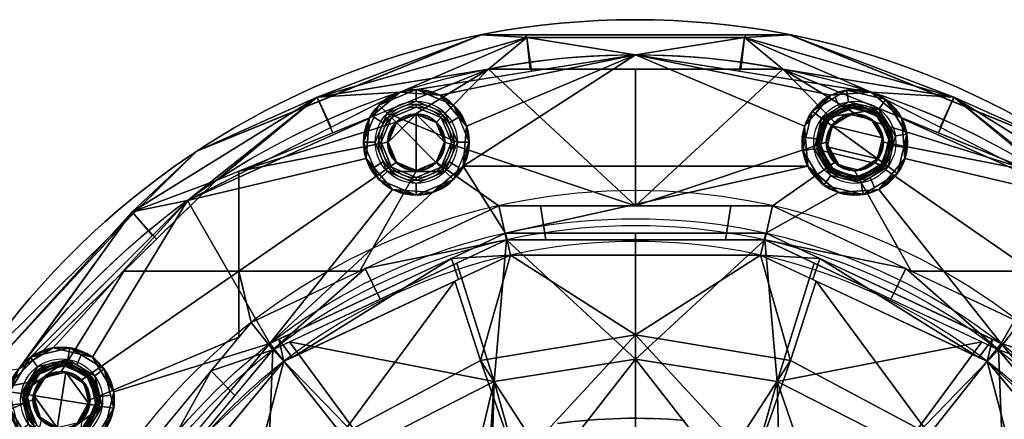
# Model space of a CAD drawing. Header units: millimetres. Extents: x -95 to 95, y -168 to 68.
# Tile 203 of 211: x -53 to 31, y 34 to 68. Entities that reach past the tile are written whole.
import ezdxf

# ---------------------------------------------------------------- set-up
doc = ezdxf.new("R2010")
doc.units = ezdxf.units.MM
doc.layers.add('100', color=7, linetype='Continuous', true_color=0xffffff)

msp = doc.modelspace()

# ---------------------------------------------------------------- linework, layer by layer
at = {"layer": '100', "color": 163, "linetype": 'Continuous'}
for centre, radius in [((-18.696, 57.539, 97), 4.5), ((18.696, 57.539, 97), 4.5), ((-18.696, 57.539, 103), 3.5), ((18.696, 57.539, 103), 3.5), ((-18.696, 57.539, 81.046), 2.446), ((-18.696, 57.539, 81), 2.446), ((18.696, 57.539, 81), 2.446), ((18.696, 57.539, 81.046), 2.446), ((-48.946, 35.561, 97), 4.5), ((-48.946, 35.561, 103), 3.5), ((-48.946, 35.561, 81), 2.446), ((-48.946, 35.561, 81.046), 2.446)]:
    msp.add_circle(centre, radius, dxfattribs=at)
at = {"layer": '100', "color": 163, "linetype": 'Continuous', "extrusion": (0, 0, -1)}
for centre, radius in [((18.696, 57.539, -102), 4.5), ((-18.696, 57.539, -102), 4.5), ((18.696, 57.539, -89), 3.25), ((18.696, 57.539, -97), 3.25), ((18.696, 57.539, -97), 3), ((18.696, 57.539, -89), 3), ((-18.696, 57.539, -97), 3.25), ((-18.696, 57.539, -89), 3.25), ((-18.696, 57.539, -97), 3), ((-18.696, 57.539, -89), 3), ((18.696, 57.539, -81), 2.4), ((-18.696, 57.539, -81), 2.4), ((48.946, 35.561, -102), 4.5), ((48.946, 35.561, -89), 3.25), ((48.946, 35.561, -97), 3.25), ((48.946, 35.561, -97), 3), ((48.946, 35.561, -89), 3), ((48.946, 35.561, -81), 2.4)]:
    msp.add_circle(centre, radius, dxfattribs=at)
for centre, radius, start, end in [((0, 0, -94), 68, 283.06797, 256.93203), ((0, 0, -81), 65, 283.06797, 256.93203), ((0, 0, -97), 51.024, 286.73879, 253.26121), ((0, 0, -80.215), 50.45, 286.09233, 253.90767)]:
    msp.add_arc(centre, radius, start, end, dxfattribs=at)
at = {"layer": '100', "color": 163, "linetype": 'Continuous'}
for centre, radius, start, end in [((0, 0, 84), 68, 283.06797, 256.93203), ((0, 0, 97), 65, 72, 108), ((0, 0, 97), 65, 108, 144.00001), ((0, 0, 97), 65, 36, 72), ((0, 0, 81), 53.418, 285.96983, 254.03017), ((0, 0, 97.321), 49.087, 286.82312, 253.17688)]:
    msp.add_arc(centre, radius, start, end, dxfattribs=at)
at = {"layer": '100', "color": 163, "linetype": 'Continuous', "extrusion": (-0.316228, 0, 0.948683)}
msp.add_ellipse((0, -16, 3.167), major_axis=(-50, 0, -16.667), ratio=0.948683, start_param=4.628616, end_param=4.845864, dxfattribs=at)
at = {"layer": '100', "color": 163, "linetype": 'Continuous', "extrusion": (-0.316228, 0, -0.948683)}
msp.add_ellipse((0, -16, -3.167), major_axis=(50, 0, -16.667), ratio=0.948683, start_param=4.578914, end_param=4.796162, dxfattribs=at)
at = {"layer": '100', "color": 163, "linetype": 'Continuous'}
for points in [[(-27.137, 61.391, 96.121), (-9.282, 66.476, 96.121), (-13.125, 66.721, 94)], [(-13.125, 66.721, 94), (-27.018, 61.035, 94), (-27.137, 61.391, 96.121)], [(-27.137, 61.391, 81.879), (-27.018, 61.035, 84), (-13.125, 66.721, 84)], [(-13.125, 66.721, 84), (-9.282, 66.476, 81.879), (-27.137, 61.391, 81.879)], [(-9.282, 66.476, 96.121), (-27.137, 61.391, 96.121), (-20.086, 61.819, 97)], [(-27.137, 61.391, 81.879), (-9.282, 66.476, 81.879), (-12.546, 63.778, 81)], [(-13.125, 66.721, 84), (-25.538, 61.641, 84), (-25.538, 61.641, 94), (-13.125, 66.721, 94)], [(-20.086, 61.819, 97), (-8.866, 63.596, 97), (-9.282, 66.476, 96.121)], [(-9.282, 66.476, 96.121), (-9.404, 66.721, 94), (-13.125, 66.721, 94)], [(-13.125, 66.721, 84), (-9.404, 66.721, 84), (-9.282, 66.476, 81.879)], [(-13.125, 66.721, 94), (0, 66.721, 94), (0, 66.721, 84), (-13.125, 66.721, 84)], [(-9.282, 66.476, 81.879), (-8.989, 63.778, 81), (-12.546, 63.778, 81)], [(-9.282, 66.476, 96.121), (9.282, 66.476, 96.121), (9.404, 66.721, 94), (-9.404, 66.721, 94)], [(-9.404, 66.721, 84), (9.404, 66.721, 84), (9.282, 66.476, 81.879), (-9.282, 66.476, 81.879)], [(9.282, 66.476, 96.121), (-9.282, 66.476, 96.121), (0, 65, 97)], [(-9.282, 66.476, 96.121), (-8.866, 63.596, 97), (0, 65, 97)], [(-9.282, 66.476, 81.879), (9.282, 66.476, 81.879), (8.989, 63.778, 81), (-8.989, 63.778, 81)], [(13.125, 66.721, 84), (0, 66.721, 84), (0, 66.721, 94), (13.125, 66.721, 94)], [(0, 65, 97), (8.866, 63.596, 97), (9.282, 66.476, 96.121)], [(9.282, 66.476, 96.121), (8.866, 63.596, 97), (20.086, 61.819, 97)], [(12.546, 63.778, 81), (8.989, 63.778, 81), (9.282, 66.476, 81.879)], [(13.125, 66.721, 94), (9.282, 66.476, 96.121), (27.137, 61.391, 96.121)], [(13.125, 66.721, 94), (9.404, 66.721, 94), (9.282, 66.476, 96.121)], [(27.137, 61.391, 81.879), (9.282, 66.476, 81.879), (13.125, 66.721, 84)], [(9.282, 66.476, 81.879), (9.404, 66.721, 84), (13.125, 66.721, 84)], [(20.086, 61.819, 97), (27.137, 61.391, 96.121), (9.282, 66.476, 96.121)], [(12.546, 63.778, 81), (9.282, 66.476, 81.879), (27.137, 61.391, 81.879)], [(27.137, 61.391, 96.121), (27.018, 61.035, 94), (13.125, 66.721, 94)], [(13.125, 66.721, 84), (27.018, 61.035, 84), (27.137, 61.391, 81.879)], [(13.125, 66.721, 94), (25.538, 61.641, 94), (25.538, 61.641, 84), (13.125, 66.721, 84)], [(0, 65, 97), (-20.086, 61.819, 97), (-16.653, 61.548, 97)], [(-16.653, 61.548, 97), (-14.416, 58.929, 97), (0, 65, 97)], [(-14.686, 55.496, 97), (14.686, 55.496, 97), (14.416, 58.929, 97), (0, 65, 97)], [(0, 65, 97), (-14.416, 58.929, 97), (-14.686, 55.496, 97)], [(14.416, 58.929, 97), (16.653, 61.548, 97), (0, 65, 97)], [(16.653, 61.548, 97), (20.086, 61.819, 97), (0, 65, 97)], [(-33.821, 55.071, 81), (-12.546, 63.778, 81), (-18.696, 59.984, 81), (-20.425, 59.268, 81)], [(-12.546, 63.778, 81), (-25.826, 58.343, 81), (-27.137, 61.391, 81.879)], [(-16.966, 59.268, 81), (-18.696, 59.984, 81), (-12.546, 63.778, 81)], [(0, 52.128, 81), (-16.25, 57.539, 81), (-16.966, 59.268, 81), (-12.546, 63.778, 81)], [(-12.546, 63.778, 81), (0, 63.778, 81), (0, 52.128, 81)], [(0, 52.128, 81), (0, 63.778, 81), (12.546, 63.778, 81)], [(12.546, 63.778, 81), (16.966, 59.268, 81), (16.25, 57.539, 81), (0, 52.128, 81)], [(27.137, 61.391, 81.879), (25.826, 58.343, 81), (12.546, 63.778, 81)], [(12.546, 63.778, 81), (18.696, 59.984, 81), (16.966, 59.268, 81)], [(20.425, 59.268, 81), (18.696, 59.984, 81), (12.546, 63.778, 81), (33.821, 55.071, 81)], [(-37.419, 56.779, 94), (-42.916, 51.609, 96.121), (-27.137, 61.391, 96.121)], [(-27.137, 61.391, 96.121), (-42.916, 51.609, 96.121), (-38.206, 52.586, 97)], [(-35.768, 54.274, 81), (-42.916, 51.609, 81.879), (-27.137, 61.391, 81.879)], [(-27.137, 61.391, 81.879), (-42.916, 51.609, 81.879), (-37.419, 56.779, 84)], [(-22.705, 59.582, 97), (-20.086, 61.819, 97), (-38.206, 52.586, 97)], [(-38.206, 52.586, 97), (-25.961, 58.825, 97), (-27.137, 61.391, 96.121)], [(-37.419, 56.779, 94), (-25.538, 61.641, 94), (-25.538, 61.641, 84), (-37.419, 56.779, 84)], [(-27.137, 61.391, 96.121), (-27.018, 61.035, 94), (-37.419, 56.779, 94)], [(-37.419, 56.779, 84), (-27.018, 61.035, 84), (-27.137, 61.391, 81.879)], [(-27.137, 61.391, 81.879), (-25.826, 58.343, 81), (-35.768, 54.274, 81)], [(-27.137, 61.391, 96.121), (-25.961, 58.825, 97), (-20.086, 61.819, 97)], [(-20.086, 61.819, 97), (-22.705, 59.582, 97), (-21.878, 60.721, 102)], [(-21.17, 60.014, 103), (-18.696, 61.039, 103), (-18.696, 62.039, 102), (-21.878, 60.721, 102)], [(-21.878, 60.721, 102), (-18.696, 62.039, 102), (-20.086, 61.819, 97)], [(-18.696, 62.039, 102), (-18.721, 61.711, 97), (-20.086, 61.819, 97)], [(-16.653, 61.548, 97), (-18.721, 61.711, 97), (-18.696, 62.039, 102)], [(-15.514, 60.721, 102), (-18.696, 62.039, 102), (-18.696, 61.039, 103), (-16.221, 60.014, 103)], [(-18.696, 62.039, 102), (-15.514, 60.721, 102), (-16.653, 61.548, 97)], [(-14.416, 58.929, 97), (-16.653, 61.548, 97), (-15.514, 60.721, 102)], [(15.055, 60.184, 102), (17.992, 61.984, 102), (16.653, 61.548, 97)], [(16.653, 61.548, 97), (15.305, 59.97, 97), (15.055, 60.184, 102)], [(15.864, 59.596, 103), (17.396, 60.535, 103), (17.024, 61.391, 102), (15.055, 60.184, 102)], [(20.086, 61.819, 97), (16.653, 61.548, 97), (17.992, 61.984, 102)], [(17.992, 61.984, 102), (17.024, 61.391, 102), (17.396, 60.535, 103), (18.148, 60.996, 103)], [(18.148, 60.996, 103), (20.753, 60.37, 103), (21.341, 61.179, 102), (17.992, 61.984, 102)], [(17.992, 61.984, 102), (21.341, 61.179, 102), (20.086, 61.819, 97)], [(20.086, 61.819, 97), (25.961, 58.825, 97), (27.137, 61.391, 96.121)], [(38.206, 52.586, 97), (20.086, 61.819, 97), (22.705, 59.582, 97)], [(21.341, 61.179, 102), (21.127, 60.93, 97), (20.086, 61.819, 97)], [(37.419, 56.779, 84), (25.538, 61.641, 84), (25.538, 61.641, 94), (37.419, 56.779, 94)], [(35.768, 54.274, 81), (25.826, 58.343, 81), (27.137, 61.391, 81.879)], [(27.137, 61.391, 96.121), (25.961, 58.825, 97), (38.206, 52.586, 97)], [(37.419, 56.779, 94), (27.018, 61.035, 94), (27.137, 61.391, 96.121)], [(27.137, 61.391, 81.879), (27.018, 61.035, 84), (37.419, 56.779, 84)], [(27.137, 61.391, 96.121), (42.916, 51.609, 96.121), (37.419, 56.779, 94)], [(38.206, 52.586, 97), (42.916, 51.609, 96.121), (27.137, 61.391, 96.121)], [(27.137, 61.391, 81.879), (42.916, 51.609, 81.879), (35.768, 54.274, 81)], [(37.419, 56.779, 84), (42.916, 51.609, 81.879), (27.137, 61.391, 81.879)], [(-23.196, 57.539, 102), (-21.878, 60.721, 102), (-22.705, 59.582, 97)], [(-21.878, 60.721, 102), (-22.312, 59.673, 102), (-21.508, 59.198, 103), (-21.17, 60.014, 103)], [(-15.196, 57.539, 103), (-16.221, 60.014, 103), (-18.696, 61.039, 103), (-21.17, 60.014, 103)], [(-20.994, 59.837, 89), (-18.696, 60.789, 89), (-18.696, 60.789, 97), (-20.994, 59.837, 97)], [(-20.817, 59.66, 89), (-18.696, 60.539, 89), (-18.696, 60.789, 89), (-20.994, 59.837, 89)], [(-20.994, 59.837, 97), (-18.696, 60.789, 97), (-18.696, 60.539, 97), (-20.817, 59.66, 97)], [(-20.817, 59.66, 97), (-18.696, 60.539, 97), (-18.696, 60.539, 89), (-20.817, 59.66, 89)], [(-16.397, 59.837, 97), (-18.696, 60.789, 97), (-18.696, 60.789, 89), (-16.397, 59.837, 89)], [(-16.397, 59.837, 89), (-18.696, 60.789, 89), (-18.696, 60.539, 89), (-16.574, 59.66, 89)], [(-16.574, 59.66, 97), (-18.696, 60.539, 97), (-18.696, 60.789, 97), (-16.397, 59.837, 97)], [(-16.574, 59.66, 89), (-18.696, 60.539, 89), (-18.696, 60.539, 97), (-16.574, 59.66, 97)], [(-16.221, 60.014, 103), (-15.883, 59.198, 103), (-15.079, 59.673, 102), (-15.514, 60.721, 102)], [(-15.514, 60.721, 102), (-14.196, 57.539, 102), (-14.416, 58.929, 97)], [(20.753, 60.37, 103), (18.148, 60.996, 103), (15.864, 59.596, 103)], [(16.066, 59.449, 97), (18.187, 60.749, 97), (18.226, 60.502, 97), (16.268, 59.302, 97)], [(18.187, 60.749, 97), (16.066, 59.449, 97), (16.397, 59.837, 89)], [(16.574, 59.66, 89), (16.268, 59.302, 97), (18.226, 60.502, 97)], [(16.574, 59.66, 89), (18.696, 60.539, 89), (18.696, 60.789, 89), (16.397, 59.837, 89)], [(16.397, 59.837, 89), (18.696, 60.789, 89), (18.187, 60.749, 97)], [(18.226, 60.502, 97), (18.696, 60.539, 89), (16.574, 59.66, 89)], [(20.606, 60.168, 97), (18.187, 60.749, 97), (18.696, 60.789, 89)], [(20.459, 59.966, 97), (18.226, 60.502, 97), (18.187, 60.749, 97), (20.606, 60.168, 97)], [(18.696, 60.539, 89), (18.226, 60.502, 97), (20.459, 59.966, 97)], [(20.994, 59.837, 89), (18.696, 60.789, 89), (18.696, 60.539, 89), (20.817, 59.66, 89)], [(18.696, 60.789, 89), (20.546, 60.023, 89), (20.606, 60.168, 97)], [(20.459, 59.966, 97), (20.403, 59.832, 89), (18.696, 60.539, 89)], [(23.14, 58.243, 102), (21.341, 61.179, 102), (20.753, 60.37, 103), (22.152, 58.086, 103)], [(22.705, 59.582, 97), (21.127, 60.93, 97), (21.341, 61.179, 102)], [(21.341, 61.179, 102), (23.14, 58.243, 102), (22.705, 59.582, 97)], [(-22.196, 57.539, 103), (-21.508, 59.198, 103), (-22.312, 59.673, 102), (-23.196, 57.539, 102)], [(-16.221, 55.064, 103), (-21.17, 60.014, 103), (-22.196, 57.539, 103), (-21.17, 55.064, 103)], [(-20.994, 59.837, 97), (-21.946, 57.539, 97), (-21.946, 57.539, 89), (-20.994, 59.837, 89)], [(-20.994, 59.837, 89), (-21.946, 57.539, 89), (-21.696, 57.539, 89), (-20.817, 59.66, 89)], [(-20.817, 59.66, 97), (-21.696, 57.539, 97), (-21.946, 57.539, 97), (-20.994, 59.837, 97)], [(-20.817, 59.66, 89), (-21.696, 57.539, 89), (-21.696, 57.539, 97), (-20.817, 59.66, 97)], [(-21.17, 60.014, 103), (-16.221, 55.064, 103), (-15.196, 57.539, 103)], [(-18.696, 59.939, 81), (-18.696, 55.139, 81), (-20.393, 55.842, 81), (-21.096, 57.539, 81)], [(-21.096, 57.539, 81), (-20.393, 59.236, 81), (-18.696, 59.939, 81)], [(-18.696, 59.939, 81), (-20.393, 59.236, 81), (-20.425, 59.268, 81.046), (-18.696, 59.984, 81.046)], [(-18.696, 59.984, 81.046), (-20.425, 59.268, 81.046), (-20.425, 59.268, 81), (-18.696, 59.984, 81)], [(-18.696, 59.984, 81.046), (-16.966, 59.268, 81.046), (-16.998, 59.236, 81), (-18.696, 59.939, 81)], [(-18.696, 59.984, 81), (-17.303, 59.408, 81), (-17.303, 59.408, 81.046), (-18.696, 59.984, 81.046)], [(-18.696, 59.939, 81), (-16.998, 59.236, 81), (-16.296, 57.539, 81)], [(-16.296, 57.539, 81), (-16.998, 55.842, 81), (-18.696, 55.139, 81), (-18.696, 59.939, 81)], [(-16.574, 59.66, 89), (-15.696, 57.539, 89), (-15.446, 57.539, 89), (-16.397, 59.837, 89)], [(-16.397, 59.837, 97), (-15.446, 57.539, 97), (-15.696, 57.539, 97), (-16.574, 59.66, 97)], [(-16.574, 59.66, 97), (-15.696, 57.539, 97), (-15.696, 57.539, 89), (-16.574, 59.66, 89)], [(-16.397, 59.837, 89), (-15.446, 57.539, 89), (-15.446, 57.539, 97), (-16.397, 59.837, 97)], [(-14.196, 57.539, 102), (-15.079, 59.673, 102), (-15.883, 59.198, 103), (-15.196, 57.539, 103)], [(14.251, 56.835, 102), (15.055, 60.184, 102), (14.416, 58.929, 97)], [(15.055, 60.184, 102), (15.305, 59.97, 97), (14.416, 58.929, 97)], [(15.055, 60.184, 102), (14.516, 57.938, 102), (15.445, 57.85, 103), (15.864, 59.596, 103)], [(15.696, 57.539, 89), (16.574, 59.66, 89), (16.397, 59.837, 89), (15.446, 57.539, 89)], [(15.864, 59.596, 103), (21.527, 55.482, 103), (22.152, 58.086, 103), (20.753, 60.37, 103)], [(16.066, 59.449, 97), (16.212, 59.389, 89), (16.397, 59.837, 89)], [(16.574, 59.66, 89), (16.403, 59.247, 89), (16.268, 59.302, 97)], [(16.754, 58.95, 81), (18.32, 59.909, 81), (20.106, 59.481, 81), (21.066, 57.914, 81)], [(16.966, 59.268, 81), (18.008, 59.7, 81), (18.008, 59.7, 81.046), (16.966, 59.268, 81.046)], [(18.32, 59.909, 81), (17.772, 59.602, 81.046), (18.696, 59.984, 81.046)], [(18.32, 59.909, 81), (17.804, 59.593, 81), (17.772, 59.602, 81.046)], [(18.696, 59.984, 81.046), (18.008, 59.7, 81.046), (18.008, 59.7, 81), (18.696, 59.984, 81)], [(18.696, 59.984, 81.046), (20.106, 59.481, 81), (18.32, 59.909, 81)], [(20.106, 59.481, 81), (18.696, 59.984, 81.046), (20.425, 59.268, 81.046)], [(20.425, 59.268, 81.046), (18.696, 59.984, 81.046), (18.696, 59.984, 81), (20.425, 59.268, 81)], [(20.817, 59.66, 89), (20.403, 59.832, 89), (20.459, 59.966, 97)], [(20.606, 60.168, 97), (21.906, 58.047, 97), (21.659, 58.008, 97), (20.459, 59.966, 97)], [(20.817, 59.66, 89), (20.459, 59.966, 97), (21.659, 58.008, 97)], [(20.606, 60.168, 97), (20.546, 60.023, 89), (20.994, 59.837, 89)], [(21.906, 58.047, 97), (20.606, 60.168, 97), (20.994, 59.837, 89)], [(20.817, 59.66, 89), (21.696, 57.539, 89), (21.946, 57.539, 89), (20.994, 59.837, 89)], [(21.659, 58.008, 97), (21.696, 57.539, 89), (20.817, 59.66, 89)], [(20.994, 59.837, 89), (21.946, 57.539, 89), (21.906, 58.047, 97)], [(-38.206, 52.586, 97), (-22.975, 56.148, 97), (-22.705, 59.582, 97)], [(-20.425, 59.268, 81), (-21.141, 57.539, 81), (-33.821, 55.071, 81)], [(-22.705, 59.582, 97), (-22.868, 57.513, 97), (-23.196, 57.539, 102)], [(-21.141, 57.539, 81), (-20.564, 58.931, 81), (-20.564, 58.931, 81.046), (-21.141, 57.539, 81.046)], [(-20.393, 59.236, 81), (-20.624, 58.677, 81), (-20.661, 58.698, 81.046), (-20.425, 59.268, 81.046)], [(-20.425, 59.268, 81.046), (-20.564, 58.931, 81.046), (-20.564, 58.931, 81), (-20.425, 59.268, 81)], [(-17.303, 59.408, 81.046), (-17.303, 59.408, 81), (-16.966, 59.268, 81)], [(-16.966, 59.268, 81), (-16.966, 59.268, 81.046), (-17.303, 59.408, 81.046)], [(-16.966, 59.268, 81.046), (-16.73, 58.698, 81.046), (-16.767, 58.677, 81), (-16.998, 59.236, 81)], [(-16.966, 59.268, 81), (-16.25, 57.539, 81), (-16.25, 57.539, 81.046), (-16.966, 59.268, 81.046)], [(-14.196, 57.539, 102), (-14.523, 57.565, 97), (-14.416, 58.929, 97)], [(14.416, 58.929, 97), (14.686, 55.496, 97), (14.251, 56.835, 102)], [(21.527, 55.482, 103), (15.864, 59.596, 103), (15.239, 56.991, 103)], [(16.066, 59.449, 97), (15.486, 57.031, 97), (15.446, 57.539, 89)], [(15.446, 57.539, 89), (16.212, 59.389, 89), (16.066, 59.449, 97)], [(16.268, 59.302, 97), (15.732, 57.07, 97), (15.486, 57.031, 97), (16.066, 59.449, 97)], [(16.268, 59.302, 97), (16.403, 59.247, 89), (15.696, 57.539, 89)], [(15.696, 57.539, 89), (15.732, 57.07, 97), (16.268, 59.302, 97)], [(16.754, 58.95, 81), (16.25, 57.539, 81.046), (16.966, 59.268, 81.046)], [(16.966, 59.268, 81.046), (16.25, 57.539, 81.046), (16.25, 57.539, 81), (16.966, 59.268, 81)], [(16.25, 57.539, 81.046), (16.754, 58.95, 81), (16.325, 57.163, 81)], [(16.325, 57.163, 81), (16.754, 58.95, 81), (20.637, 56.128, 81)], [(16.966, 59.268, 81.046), (17.804, 59.593, 81), (16.754, 58.95, 81)], [(21.066, 57.914, 81), (20.637, 56.128, 81), (16.754, 58.95, 81)], [(16.966, 59.268, 81.046), (17.772, 59.602, 81.046), (17.804, 59.593, 81)], [(20.425, 59.268, 81.046), (21.066, 57.914, 81), (20.106, 59.481, 81)], [(21.066, 57.914, 81), (20.425, 59.268, 81.046), (21.141, 57.539, 81.046)], [(20.425, 59.268, 81), (20.856, 58.226, 81), (20.856, 58.226, 81.046), (20.425, 59.268, 81.046)], [(33.821, 55.071, 81), (21.141, 57.539, 81), (20.425, 59.268, 81)], [(38.206, 52.586, 97), (22.705, 59.582, 97), (22.975, 56.148, 97)], [(22.975, 56.148, 97), (22.705, 59.582, 97), (23.14, 58.243, 102)], [(-21.141, 57.539, 81.046), (-20.661, 58.698, 81.046), (-20.624, 58.677, 81), (-21.096, 57.539, 81)], [(-16.296, 57.539, 81), (-16.767, 58.677, 81), (-16.73, 58.698, 81.046), (-16.25, 57.539, 81.046)], [(15.239, 56.991, 103), (15.445, 57.85, 103), (14.516, 57.938, 102), (14.251, 56.835, 102)], [(21.141, 57.539, 81.046), (20.856, 58.226, 81.046), (20.856, 58.226, 81), (21.141, 57.539, 81)], [(21.123, 55.776, 97), (21.659, 58.008, 97), (21.906, 58.047, 97), (21.325, 55.629, 97)], [(21.696, 57.539, 89), (21.659, 58.008, 97), (21.123, 55.776, 97)], [(21.325, 55.629, 97), (21.906, 58.047, 97), (21.946, 57.539, 89)], [(22.152, 58.086, 103), (21.946, 57.228, 103), (22.875, 57.14, 102), (23.14, 58.243, 102)], [(23.14, 58.243, 102), (22.336, 54.894, 102), (22.975, 56.148, 97)], [(-33.821, 46.55, 81), (-33.821, 55.071, 81), (-21.141, 57.539, 81), (-20.425, 55.81, 81)], [(-23.196, 57.539, 102), (-22.312, 55.405, 102), (-21.508, 55.879, 103), (-22.196, 57.539, 103)], [(-23.196, 57.539, 102), (-22.868, 57.513, 97), (-22.975, 56.148, 97)], [(-21.878, 54.357, 102), (-23.196, 57.539, 102), (-22.975, 56.148, 97)], [(-20.994, 55.241, 89), (-21.946, 57.539, 89), (-21.946, 57.539, 97), (-20.994, 55.241, 97)], [(-20.817, 55.418, 89), (-21.696, 57.539, 89), (-21.946, 57.539, 89), (-20.994, 55.241, 89)], [(-20.994, 55.241, 97), (-21.946, 57.539, 97), (-21.696, 57.539, 97), (-20.817, 55.418, 97)], [(-20.817, 55.418, 97), (-21.696, 57.539, 97), (-21.696, 57.539, 89), (-20.817, 55.418, 89)], [(-20.425, 55.81, 81.046), (-21.141, 57.539, 81.046), (-21.096, 57.539, 81), (-20.393, 55.842, 81)], [(-20.425, 55.81, 81), (-21.141, 57.539, 81), (-21.141, 57.539, 81.046), (-20.425, 55.81, 81.046)], [(-16.998, 55.842, 81), (-16.296, 57.539, 81), (-16.25, 57.539, 81.046), (-16.966, 55.81, 81.046)], [(0, 52.128, 81), (-11.669, 52.128, 81), (-16.966, 55.81, 81), (-16.25, 57.539, 81)], [(-16.25, 57.539, 81), (-16.827, 56.147, 81), (-16.827, 56.147, 81.046), (-16.25, 57.539, 81.046)], [(-16.397, 55.241, 89), (-15.446, 57.539, 89), (-15.696, 57.539, 89), (-16.574, 55.418, 89)], [(-15.446, 57.539, 97), (-16.397, 55.241, 97), (-16.574, 55.418, 97), (-15.696, 57.539, 97)], [(-16.574, 55.418, 89), (-15.696, 57.539, 89), (-15.696, 57.539, 97), (-16.574, 55.418, 97)], [(-16.397, 55.241, 97), (-15.446, 57.539, 97), (-15.446, 57.539, 89), (-16.397, 55.241, 89)], [(-15.196, 57.539, 103), (-15.883, 55.879, 103), (-15.079, 55.405, 102), (-14.196, 57.539, 102)], [(-14.196, 57.539, 102), (-15.514, 54.357, 102), (-14.686, 55.496, 97)], [(-14.686, 55.496, 97), (-14.523, 57.565, 97), (-14.196, 57.539, 102)], [(11.669, 52.128, 81), (0, 52.128, 81), (16.25, 57.539, 81), (16.966, 55.81, 81)], [(15.446, 57.539, 89), (16.397, 55.241, 89), (16.574, 55.418, 89), (15.696, 57.539, 89)], [(16.397, 55.241, 89), (15.446, 57.539, 89), (15.486, 57.031, 97)], [(15.732, 57.07, 97), (15.696, 57.539, 89), (16.574, 55.418, 89)], [(16.25, 57.539, 81.046), (17.285, 55.597, 81), (17.303, 55.67, 81.046)], [(17.303, 55.67, 81.046), (16.966, 55.81, 81.046), (16.25, 57.539, 81.046)], [(16.325, 57.163, 81), (17.285, 55.597, 81), (16.25, 57.539, 81.046)], [(16.25, 57.539, 81.046), (16.535, 56.852, 81.046), (16.535, 56.852, 81), (16.25, 57.539, 81)], [(20.637, 56.128, 81), (19.071, 55.168, 81), (17.285, 55.597, 81), (16.325, 57.163, 81)], [(20.425, 55.81, 81.046), (21.141, 57.539, 81.046), (21.141, 57.539, 81), (20.425, 55.81, 81)], [(20.425, 55.81, 81), (21.141, 57.539, 81), (33.821, 55.071, 81), (33.821, 46.55, 81)], [(21.049, 57.316, 81.046), (20.425, 55.81, 81.046), (20.637, 56.128, 81)], [(20.637, 56.128, 81), (20.925, 57.326, 81), (21.049, 57.316, 81.046)], [(20.994, 55.241, 89), (21.946, 57.539, 89), (21.696, 57.539, 89), (20.817, 55.418, 89)], [(21.141, 57.539, 81.046), (20.925, 57.326, 81), (21.066, 57.914, 81)], [(21.141, 57.539, 81.046), (21.049, 57.316, 81.046), (20.925, 57.326, 81)], [(21.123, 55.776, 97), (20.988, 55.831, 89), (21.696, 57.539, 89)], [(21.946, 57.539, 89), (21.179, 55.689, 89), (21.325, 55.629, 97)], [(22.336, 54.894, 102), (22.875, 57.14, 102), (21.946, 57.228, 103), (21.527, 55.482, 103)], [(-37.419, 56.779, 84), (-47.188, 47.173, 84), (-47.188, 47.173, 94), (-37.419, 56.779, 94)], [(-37.419, 56.779, 94), (-42.747, 51.541, 94), (-42.916, 51.609, 96.121)], [(-42.916, 51.609, 81.879), (-42.747, 51.541, 84), (-37.419, 56.779, 84)], [(14.251, 56.835, 102), (16.05, 53.898, 102), (16.638, 54.707, 103), (15.239, 56.991, 103)], [(16.05, 53.898, 102), (14.251, 56.835, 102), (14.686, 55.496, 97)], [(15.239, 56.991, 103), (16.638, 54.707, 103), (19.243, 54.082, 103), (21.527, 55.482, 103)], [(16.785, 54.91, 97), (15.486, 57.031, 97), (15.732, 57.07, 97), (16.932, 55.112, 97)], [(15.486, 57.031, 97), (16.785, 54.91, 97), (16.397, 55.241, 89)], [(16.574, 55.418, 89), (16.932, 55.112, 97), (15.732, 57.07, 97)], [(16.966, 55.81, 81), (16.535, 56.852, 81), (16.535, 56.852, 81.046), (16.966, 55.81, 81.046)], [(-31.186, 40.385, 97), (-20.738, 53.529, 97), (-22.975, 56.148, 97), (-38.206, 52.586, 97)], [(-20.425, 55.81, 81), (-18.696, 55.093, 81), (-23.504, 46.55, 81), (-33.821, 46.55, 81)], [(-14.686, 55.496, 97), (-17.305, 53.259, 97), (-31.186, 40.385, 97), (-11.095, 49.804, 97)], [(-18.696, 55.093, 81), (-16.966, 55.81, 81), (-11.669, 52.128, 81), (-23.504, 46.55, 81)], [(-22.975, 56.148, 97), (-20.738, 53.529, 97), (-21.878, 54.357, 102)], [(-21.17, 55.064, 103), (-21.508, 55.879, 103), (-22.312, 55.405, 102), (-21.878, 54.357, 102)], [(-20.994, 55.241, 89), (-18.696, 54.289, 89), (-18.696, 54.539, 89), (-20.817, 55.418, 89)], [(-20.817, 55.418, 97), (-18.696, 54.539, 97), (-18.696, 54.289, 97), (-20.994, 55.241, 97)], [(-20.817, 55.418, 89), (-18.696, 54.539, 89), (-18.696, 54.539, 97), (-20.817, 55.418, 97)], [(-20.393, 55.842, 81), (-18.696, 55.139, 81), (-18.696, 55.093, 81.046), (-20.425, 55.81, 81.046)], [(-20.425, 55.81, 81.046), (-20.088, 55.67, 81.046), (-20.088, 55.67, 81), (-20.425, 55.81, 81)], [(-18.696, 55.093, 81), (-20.088, 55.67, 81), (-20.088, 55.67, 81.046), (-18.696, 55.093, 81.046)], [(-16.966, 55.81, 81.046), (-18.696, 55.093, 81.046), (-18.696, 55.139, 81), (-16.998, 55.842, 81)], [(-18.696, 55.093, 81.046), (-16.966, 55.81, 81.046), (-16.966, 55.81, 81), (-18.696, 55.093, 81)], [(-16.574, 55.418, 89), (-18.696, 54.539, 89), (-18.696, 54.289, 89), (-16.397, 55.241, 89)], [(-16.397, 55.241, 97), (-18.696, 54.289, 97), (-18.696, 54.539, 97), (-16.574, 55.418, 97)], [(-16.574, 55.418, 97), (-18.696, 54.539, 97), (-18.696, 54.539, 89), (-16.574, 55.418, 89)], [(-17.305, 53.259, 97), (-14.686, 55.496, 97), (-15.514, 54.357, 102)], [(-16.966, 55.81, 81.046), (-16.827, 56.147, 81.046), (-16.827, 56.147, 81), (-16.966, 55.81, 81)], [(-15.514, 54.357, 102), (-15.079, 55.405, 102), (-15.883, 55.879, 103), (-16.221, 55.064, 103)], [(-11.095, 49.804, 97), (14.686, 55.496, 97), (-14.686, 55.496, 97)], [(17.305, 53.259, 97), (14.686, 55.496, 97), (-11.095, 49.804, 97), (11.095, 49.804, 97)], [(16.966, 55.81, 81), (18.696, 55.093, 81), (23.504, 46.55, 81), (11.669, 52.128, 81)], [(14.686, 55.496, 97), (16.264, 54.148, 97), (16.05, 53.898, 102)], [(16.397, 55.241, 89), (18.696, 54.289, 89), (18.696, 54.539, 89), (16.574, 55.418, 89)], [(16.574, 55.418, 89), (16.988, 55.246, 89), (16.932, 55.112, 97)], [(16.966, 55.81, 81.046), (18.696, 55.093, 81.046), (18.696, 55.093, 81), (16.966, 55.81, 81)], [(18.696, 55.093, 81.046), (17.303, 55.67, 81.046), (17.285, 55.597, 81)], [(17.285, 55.597, 81), (19.071, 55.168, 81), (18.696, 55.093, 81.046)], [(20.425, 55.81, 81.046), (18.696, 55.093, 81.046), (19.071, 55.168, 81)], [(33.821, 46.55, 81), (23.504, 46.55, 81), (18.696, 55.093, 81), (20.425, 55.81, 81)], [(19.165, 54.576, 97), (18.696, 54.539, 89), (20.817, 55.418, 89)], [(20.817, 55.418, 89), (18.696, 54.539, 89), (18.696, 54.289, 89), (20.994, 55.241, 89)], [(19.071, 55.168, 81), (20.637, 56.128, 81), (20.425, 55.81, 81.046)], [(21.325, 55.629, 97), (19.204, 54.329, 97), (19.165, 54.576, 97), (21.123, 55.776, 97)], [(20.817, 55.418, 89), (21.123, 55.776, 97), (19.165, 54.576, 97)], [(19.204, 54.329, 97), (21.325, 55.629, 97), (20.994, 55.241, 89)], [(20.425, 55.81, 81), (19.383, 55.378, 81), (19.383, 55.378, 81.046), (20.425, 55.81, 81.046)], [(21.527, 55.482, 103), (19.996, 54.543, 103), (20.367, 53.687, 102), (22.336, 54.894, 102)], [(38.206, 52.586, 97), (22.975, 56.148, 97), (20.738, 53.529, 97), (31.186, 40.385, 97)], [(20.817, 55.418, 89), (20.988, 55.831, 89), (21.123, 55.776, 97)], [(21.325, 55.629, 97), (21.179, 55.689, 89), (20.994, 55.241, 89)], [(22.336, 54.894, 102), (22.086, 55.107, 97), (22.975, 56.148, 97)], [(-33.821, 55.071, 81), (-33.821, 46.55, 81), (-43.624, 46.55, 81), (-35.768, 54.274, 81)], [(-21.878, 54.357, 102), (-18.696, 53.039, 102), (-18.696, 54.039, 103), (-21.17, 55.064, 103)], [(-21.17, 55.064, 103), (-18.696, 54.039, 103), (-16.221, 55.064, 103)], [(-20.994, 55.241, 97), (-18.696, 54.289, 97), (-18.696, 54.289, 89), (-20.994, 55.241, 89)], [(-16.397, 55.241, 89), (-18.696, 54.289, 89), (-18.696, 54.289, 97), (-16.397, 55.241, 97)], [(-16.221, 55.064, 103), (-18.696, 54.039, 103), (-18.696, 53.039, 102), (-15.514, 54.357, 102)], [(19.243, 54.082, 103), (16.638, 54.707, 103), (16.05, 53.898, 102), (19.399, 53.094, 102)], [(16.785, 54.91, 97), (16.846, 55.055, 89), (16.397, 55.241, 89)], [(16.932, 55.112, 97), (19.165, 54.576, 97), (19.204, 54.329, 97), (16.785, 54.91, 97)], [(18.696, 54.289, 89), (16.846, 55.055, 89), (16.785, 54.91, 97)], [(16.785, 54.91, 97), (19.204, 54.329, 97), (18.696, 54.289, 89)], [(16.932, 55.112, 97), (16.988, 55.246, 89), (18.696, 54.539, 89)], [(18.696, 54.539, 89), (19.165, 54.576, 97), (16.932, 55.112, 97)], [(18.696, 55.093, 81.046), (19.383, 55.378, 81.046), (19.383, 55.378, 81), (18.696, 55.093, 81)], [(20.994, 55.241, 89), (18.696, 54.289, 89), (19.204, 54.329, 97)], [(22.336, 54.894, 102), (19.399, 53.094, 102), (20.738, 53.529, 97)], [(20.738, 53.529, 97), (22.086, 55.107, 97), (22.336, 54.894, 102)], [(-35.768, 54.274, 81), (-40.861, 49.267, 81), (-42.916, 51.609, 81.879)], [(-18.696, 53.039, 102), (-21.878, 54.357, 102), (-20.738, 53.529, 97)], [(-15.514, 54.357, 102), (-18.696, 53.039, 102), (-17.305, 53.259, 97)], [(16.05, 53.898, 102), (16.264, 54.148, 97), (17.305, 53.259, 97)], [(19.399, 53.094, 102), (16.05, 53.898, 102), (17.305, 53.259, 97)], [(19.399, 53.094, 102), (20.367, 53.687, 102), (19.996, 54.543, 103), (19.243, 54.082, 103)], [(-31.186, 40.385, 97), (-17.305, 53.259, 97), (-20.738, 53.529, 97)], [(-20.738, 53.529, 97), (-18.67, 53.367, 97), (-18.696, 53.039, 102)], [(-18.696, 53.039, 102), (-18.67, 53.367, 97), (-17.305, 53.259, 97)], [(11.095, 49.804, 97), (31.186, 40.385, 97), (20.738, 53.529, 97), (17.305, 53.259, 97)], [(17.305, 53.259, 97), (20.738, 53.529, 97), (19.399, 53.094, 102)], [(-38.206, 52.586, 97), (-52.586, 38.206, 97), (-49.649, 40.006, 97)], [(-49.649, 40.006, 97), (-46.301, 39.202, 97), (-38.206, 52.586, 97)], [(-38.206, 52.586, 97), (-46.301, 39.202, 97), (-44.501, 36.265, 97), (-31.186, 40.385, 97)], [(-42.916, 51.609, 96.121), (-41.187, 49.605, 97), (-38.206, 52.586, 97)], [(-23.046, 46.765, 81), (-11.669, 52.128, 81), (-11.013, 49.234, 80.215)], [(-11.669, 52.128, 81), (-8.114, 52.128, 81), (-7.663, 49.234, 80.215), (-11.013, 49.234, 80.215)], [(-8.114, 52.128, 81), (8.114, 52.128, 81), (7.663, 49.234, 80.215), (-7.663, 49.234, 80.215)], [(11.013, 49.234, 80.215), (7.663, 49.234, 80.215), (8.114, 52.128, 81), (11.669, 52.128, 81)], [(11.013, 49.234, 80.215), (11.669, 52.128, 81), (23.046, 46.765, 81)], [(31.186, 40.385, 97), (44.501, 36.265, 97), (46.3, 39.202, 97), (38.206, 52.586, 97)], [(-42.747, 51.541, 94), (-56.137, 38.375, 94), (-55.412, 37.879, 96.121)], [(-55.412, 37.879, 81.879), (-56.137, 38.375, 84), (-42.747, 51.541, 84)], [(-42.916, 51.609, 96.121), (-55.412, 37.879, 96.121), (-52.586, 38.206, 97)], [(-55.412, 37.879, 96.121), (-42.916, 51.609, 96.121), (-42.747, 51.541, 94)], [(-42.747, 51.541, 84), (-42.916, 51.609, 81.879), (-55.412, 37.879, 81.879)], [(-53.661, 36.682, 81), (-55.412, 37.879, 81.879), (-42.916, 51.609, 81.879)], [(-42.916, 51.609, 81.879), (-40.861, 49.267, 81), (-53.661, 36.682, 81)], [(-52.586, 38.206, 97), (-41.187, 49.605, 97), (-42.916, 51.609, 96.121)], [(-10.668, 47.914, 97.321), (-11.095, 49.804, 97), (-15.703, 47.643, 97)], [(-10.668, 47.914, 97.321), (0, 47.914, 97.321), (0, 49.804, 97), (-11.095, 49.804, 97)], [(11.095, 49.804, 97), (0, 49.804, 97), (0, 47.914, 97.321), (10.668, 47.914, 97.321)], [(15.703, 47.643, 97), (11.095, 49.804, 97), (10.668, 47.914, 97.321)], [(-11.013, 49.234, 80.215), (-21.767, 44.169, 80.215), (-23.046, 46.765, 81)], [(-12.068, 37.143, 74.637), (-15.242, 47.242, 80.215), (-11.013, 49.234, 80.215)], [(0, 39.054, 74.637), (-12.068, 37.143, 74.637), (-11.013, 49.234, 80.215)], [(-11.013, 49.234, 80.215), (0, 49.234, 80.215), (0, 39.054, 74.637)], [(11.013, 49.234, 80.215), (12.068, 37.143, 74.637), (0, 39.054, 74.637)], [(0, 39.054, 74.637), (0, 49.234, 80.215), (11.013, 49.234, 80.215)], [(23.046, 46.765, 81), (21.767, 44.169, 80.215), (11.013, 49.234, 80.215)], [(11.013, 49.234, 80.215), (15.242, 47.242, 80.215), (12.068, 37.143, 74.637)], [(-15.703, 47.643, 97), (-15.106, 45.834, 97.321), (-10.668, 47.914, 97.321)], [(-10.668, 47.914, 97.321), (-15.413, 45.69, 97.321), (-13.223, 38.941, 99.326)], [(-10.668, 47.914, 97.321), (-13.223, 38.941, 99.326), (0, 41.124, 99.326)], [(0, 41.124, 99.326), (0, 47.914, 97.321), (-10.668, 47.914, 97.321)], [(0, 41.124, 99.326), (13.223, 38.941, 99.326), (10.668, 47.914, 97.321)], [(10.668, 47.914, 97.321), (0, 47.914, 97.321), (0, 41.124, 99.326)], [(10.668, 47.914, 97.321), (15.106, 45.834, 97.321), (15.703, 47.643, 97)], [(13.223, 38.941, 99.326), (15.413, 45.69, 97.321), (10.668, 47.914, 97.321)], [(-56.137, 38.375, 94), (-47.188, 47.173, 94), (-47.188, 47.173, 84), (-56.137, 38.375, 84)], [(-15.703, 47.643, 97), (-30.429, 40.74, 97), (-29.275, 39.196, 97.321)], [(-29.515, 40.52, 80.215), (-15.242, 47.242, 80.215), (-12.068, 37.143, 74.637)], [(-29.275, 39.196, 97.321), (-15.106, 45.834, 97.321), (-15.703, 47.643, 97)], [(12.068, 37.143, 74.637), (15.242, 47.242, 80.215), (29.515, 40.52, 80.215)], [(15.703, 47.643, 97), (15.106, 45.834, 97.321), (29.275, 39.196, 97.321)], [(29.275, 39.196, 97.321), (30.429, 40.74, 97), (15.703, 47.643, 97)], [(-53.661, 36.682, 81), (-43.624, 46.55, 81), (-48.946, 38.007, 81), (-50.675, 37.29, 81)], [(-47.216, 37.29, 81), (-48.946, 38.007, 81), (-43.624, 46.55, 81), (-33.821, 46.55, 81)], [(-33.821, 46.55, 81), (-33.821, 40.916, 81), (-46.5, 35.561, 81), (-47.216, 37.29, 81)], [(-33.821, 46.55, 81), (-23.504, 46.55, 81), (-32.779, 42.178, 81)], [(-32.779, 42.178, 81), (-33.821, 40.916, 81), (-33.821, 46.55, 81)], [(-30.939, 39.85, 80.215), (-32.779, 42.178, 81), (-23.046, 46.765, 81)], [(-23.046, 46.765, 81), (-21.767, 44.169, 80.215), (-30.939, 39.85, 80.215)], [(30.939, 39.85, 80.215), (21.767, 44.169, 80.215), (23.046, 46.765, 81)], [(23.046, 46.765, 81), (32.779, 42.178, 81), (30.939, 39.85, 80.215)], [(32.779, 42.178, 81), (23.504, 46.55, 81), (33.821, 46.55, 81)], [(-15.413, 45.69, 97.321), (-29.988, 38.862, 97.321), (-25.042, 32.621, 99.326)], [(-25.042, 32.621, 99.326), (-13.223, 38.941, 99.326), (-15.413, 45.69, 97.321)], [(15.413, 45.69, 97.321), (13.223, 38.941, 99.326), (25.042, 32.621, 99.326)], [(25.042, 32.621, 99.326), (29.988, 38.862, 97.321), (15.413, 45.69, 97.321)], [(-36.188, 38.047, 81), (-32.779, 42.178, 81), (-30.939, 39.85, 80.215)], [(30.939, 39.85, 80.215), (32.779, 42.178, 81), (36.188, 38.047, 81)], [(-47.216, 33.832, 81), (-46.5, 35.561, 81), (-33.821, 40.916, 81), (-47.633, 24.178, 81)], [(-45.379, 23.329, 97), (-31.186, 40.385, 97), (-44.501, 36.265, 97), (-45.305, 32.916, 97)], [(-29.988, 38.862, 97.321), (-31.186, 40.385, 97), (-41.036, 28.548, 97)], [(-30.429, 40.74, 97), (-31.186, 40.385, 97), (-29.988, 38.862, 97.321)], [(-30.939, 39.85, 80.215), (-29.515, 40.52, 80.215), (-22.956, 31.596, 74.637)], [(-29.988, 38.862, 97.321), (-29.275, 39.196, 97.321), (-30.429, 40.74, 97)], [(-12.068, 37.143, 74.637), (-22.956, 31.596, 74.637), (-29.515, 40.52, 80.215)], [(0, 41.124, 99.326), (-13.223, 38.941, 99.326), (-8.617, 31.794, 100)], [(-8.617, 31.794, 100), (0, 31.794, 100), (0, 41.124, 99.326)], [(0, 41.124, 99.326), (0, 31.794, 100), (8.617, 31.794, 100)], [(8.617, 31.794, 100), (13.223, 38.941, 99.326), (0, 41.124, 99.326)], [(29.515, 40.52, 80.215), (22.956, 31.596, 74.637), (12.068, 37.143, 74.637)], [(22.956, 31.596, 74.637), (29.515, 40.52, 80.215), (30.939, 39.85, 80.215)], [(30.429, 40.74, 97), (29.275, 39.196, 97.321), (29.988, 38.862, 97.321)], [(29.988, 38.862, 97.321), (31.186, 40.385, 97), (30.429, 40.74, 97)], [(41.036, 28.548, 97), (31.186, 40.385, 97), (29.988, 38.862, 97.321)], [(45.305, 32.916, 97), (44.501, 36.265, 97), (31.186, 40.385, 97), (45.379, 23.329, 97)], [(-48.242, 40.006, 102), (-51.591, 39.202, 102), (-51.003, 38.393, 103), (-48.398, 39.018, 103)], [(-51.591, 39.202, 102), (-48.242, 40.006, 102), (-49.649, 40.006, 97)], [(-49.649, 40.006, 97), (-51.419, 38.921, 97), (-51.591, 39.202, 102)], [(-46.301, 39.202, 97), (-49.649, 40.006, 97), (-48.242, 40.006, 102)], [(-48.398, 39.018, 103), (-47.646, 38.557, 103), (-47.274, 39.413, 102), (-48.242, 40.006, 102)], [(-48.242, 40.006, 102), (-45.305, 38.206, 102), (-46.301, 39.202, 97)], [(-31.596, 22.956, 74.637), (-39.953, 28.941, 80.215), (-30.939, 39.85, 80.215)], [(-30.939, 39.85, 80.215), (-34.177, 35.931, 80.215), (-36.188, 38.047, 81)], [(-30.939, 39.85, 80.215), (-22.956, 31.596, 74.637), (-31.596, 22.956, 74.637)], [(31.596, 22.956, 74.637), (22.956, 31.596, 74.637), (30.939, 39.85, 80.215)], [(36.188, 38.047, 81), (34.177, 35.931, 80.215), (30.939, 39.85, 80.215)], [(30.939, 39.85, 80.215), (39.953, 28.941, 80.215), (31.596, 22.956, 74.637)], [(-52.402, 36.109, 103), (-51.003, 38.393, 103), (-51.591, 39.202, 102), (-53.39, 36.265, 102)], [(-53.39, 36.265, 102), (-51.591, 39.202, 102), (-52.586, 38.206, 97)], [(-51.591, 39.202, 102), (-51.419, 38.921, 97), (-52.586, 38.206, 97)], [(-52.402, 36.109, 103), (-45.489, 35.013, 103), (-46.114, 37.618, 103), (-48.398, 39.018, 103)], [(-48.398, 39.018, 103), (-51.003, 38.393, 103), (-52.402, 36.109, 103)], [(-51.067, 37.682, 89), (-48.946, 38.561, 89), (-48.946, 38.811, 89), (-51.244, 37.859, 89)], [(-50.856, 38.19, 97), (-50.796, 38.045, 89), (-48.946, 38.811, 89)], [(-48.946, 38.811, 89), (-48.437, 38.771, 97), (-50.856, 38.19, 97)], [(-50.856, 38.19, 97), (-48.437, 38.771, 97), (-48.476, 38.524, 97), (-50.709, 37.988, 97)], [(-48.437, 38.771, 97), (-48.946, 38.811, 89), (-46.647, 37.859, 89)], [(-46.647, 37.859, 89), (-48.946, 38.811, 89), (-48.946, 38.561, 89), (-46.824, 37.682, 89)], [(-46.518, 37.324, 97), (-48.476, 38.524, 97), (-48.437, 38.771, 97), (-46.316, 37.471, 97)], [(-46.647, 37.859, 89), (-46.316, 37.471, 97), (-48.437, 38.771, 97)], [(-45.305, 38.206, 102), (-47.274, 39.413, 102), (-47.646, 38.557, 103), (-46.114, 37.618, 103)], [(-45.305, 38.206, 102), (-45.585, 38.034, 97), (-46.301, 39.202, 97)], [(-41.036, 28.548, 97), (-39.48, 27.466, 97.321), (-29.988, 38.862, 97.321)], [(-29.988, 38.862, 97.321), (-40.132, 26.683, 97.321), (-34.201, 22.837, 99.326)], [(-34.201, 22.837, 99.326), (-25.042, 32.621, 99.326), (-29.988, 38.862, 97.321)], [(-10.351, 30.78, 100), (-13.223, 38.941, 99.326), (-25.042, 32.621, 99.326)], [(-13.223, 38.941, 99.326), (-10.351, 30.78, 100), (-8.617, 31.794, 100)], [(-9.23, 27.2, 71.335), (-12.068, 37.143, 74.637), (0, 39.054, 74.637)], [(0, 39.054, 74.637), (0, 27.2, 71.335), (-9.23, 27.2, 71.335)], [(0, 39.054, 74.637), (12.068, 37.143, 74.637), (9.23, 27.2, 71.335)], [(9.23, 27.2, 71.335), (0, 27.2, 71.335), (0, 39.054, 74.637)], [(8.617, 31.794, 100), (10.351, 30.78, 100), (13.223, 38.941, 99.326)], [(25.042, 32.621, 99.326), (13.223, 38.941, 99.326), (10.351, 30.78, 100)], [(29.988, 38.862, 97.321), (25.042, 32.621, 99.326), (34.201, 22.837, 99.326)], [(29.988, 38.862, 97.321), (39.48, 27.466, 97.321), (41.036, 28.548, 97)], [(34.201, 22.837, 99.326), (40.132, 26.683, 97.321), (29.988, 38.862, 97.321)], [(-52.156, 36.069, 97), (-52.196, 35.561, 89), (-51.244, 37.859, 89)], [(-51.244, 37.859, 89), (-52.196, 35.561, 89), (-51.946, 35.561, 89), (-51.067, 37.682, 89)], [(-51.244, 37.859, 89), (-50.856, 38.19, 97), (-52.156, 36.069, 97)], [(-50.709, 37.988, 97), (-51.909, 36.03, 97), (-52.156, 36.069, 97), (-50.856, 38.19, 97)], [(-51.909, 36.03, 97), (-50.709, 37.988, 97), (-51.067, 37.682, 89)], [(-51.316, 35.936, 81), (-50.356, 37.503, 81), (-48.57, 37.931, 81), (-49.321, 33.191, 81)], [(-51.244, 37.859, 89), (-50.796, 38.045, 89), (-50.856, 38.19, 97)], [(-50.709, 37.988, 97), (-50.653, 37.854, 89), (-51.067, 37.682, 89)], [(-50.709, 37.988, 97), (-48.476, 38.524, 97), (-48.946, 38.561, 89)], [(-48.946, 38.561, 89), (-50.653, 37.854, 89), (-50.709, 37.988, 97)], [(-50.675, 37.29, 81), (-48.946, 38.007, 81), (-48.946, 38.007, 81.046), (-50.675, 37.29, 81.046)], [(-50.356, 37.503, 81), (-50.675, 37.29, 81.046), (-48.946, 38.007, 81.046)], [(-48.946, 38.007, 81.046), (-48.57, 37.931, 81), (-50.356, 37.503, 81)], [(-46.575, 35.186, 81), (-47.535, 33.619, 81), (-49.321, 33.191, 81), (-48.57, 37.931, 81)], [(-46.824, 37.682, 89), (-48.946, 38.561, 89), (-48.476, 38.524, 97)], [(-47.216, 37.29, 81.046), (-48.946, 38.007, 81.046), (-48.946, 38.007, 81), (-47.216, 37.29, 81)], [(-48.946, 38.007, 81.046), (-48.022, 37.624, 81.046), (-48.57, 37.931, 81)], [(-48.57, 37.931, 81), (-47.004, 36.972, 81), (-46.575, 35.186, 81)], [(-48.022, 37.624, 81.046), (-48.054, 37.615, 81), (-48.57, 37.931, 81)], [(-48.476, 38.524, 97), (-46.518, 37.324, 97), (-46.824, 37.682, 89)], [(-46.824, 37.682, 89), (-45.946, 35.561, 89), (-45.696, 35.561, 89), (-46.647, 37.859, 89)], [(-46.647, 37.859, 89), (-46.462, 37.411, 89), (-46.316, 37.471, 97)], [(-43.933, 24.124, 80.215), (-46.511, 25.538, 81), (-36.188, 38.047, 81)], [(-46.114, 37.618, 103), (-45.695, 35.872, 103), (-44.766, 35.96, 102), (-45.305, 38.206, 102)], [(-44.501, 36.265, 97), (-45.585, 38.034, 97), (-45.305, 38.206, 102)], [(-45.305, 38.206, 102), (-44.501, 34.857, 102), (-44.501, 36.265, 97)], [(-36.188, 38.047, 81), (-34.177, 35.931, 80.215), (-43.933, 24.124, 80.215)], [(-50.675, 37.29, 81), (-51.391, 35.561, 81), (-54.723, 34.207, 81), (-53.661, 36.682, 81)], [(-51.067, 37.682, 89), (-51.946, 35.561, 89), (-51.909, 36.03, 97)], [(-50.675, 37.29, 81.046), (-51.391, 35.561, 81.046), (-51.391, 35.561, 81), (-50.675, 37.29, 81)], [(-51.316, 35.936, 81), (-51.391, 35.561, 81.046), (-50.675, 37.29, 81.046)], [(-50.675, 37.29, 81.046), (-50.356, 37.503, 81), (-51.316, 35.936, 81)], [(-48.054, 37.615, 81), (-48.022, 37.624, 81.046), (-47.216, 37.29, 81.046)], [(-47.004, 36.972, 81), (-48.054, 37.615, 81), (-47.216, 37.29, 81.046)], [(-47.216, 37.29, 81), (-46.5, 35.561, 81), (-46.5, 35.561, 81.046), (-47.216, 37.29, 81.046)], [(-47.216, 37.29, 81.046), (-46.5, 35.561, 81.046), (-47.004, 36.972, 81)], [(-46.575, 35.186, 81), (-47.004, 36.972, 81), (-46.5, 35.561, 81.046)], [(-46.518, 37.324, 97), (-46.653, 37.269, 89), (-46.824, 37.682, 89)], [(-45.946, 35.561, 89), (-46.653, 37.269, 89), (-46.518, 37.324, 97)], [(-46.316, 37.471, 97), (-45.736, 35.053, 97), (-45.982, 35.092, 97), (-46.518, 37.324, 97)], [(-46.518, 37.324, 97), (-45.982, 35.092, 97), (-45.946, 35.561, 89)], [(-46.316, 37.471, 97), (-46.462, 37.411, 89), (-45.696, 35.561, 89)], [(-45.696, 35.561, 89), (-45.736, 35.053, 97), (-46.316, 37.471, 97)], [(-14.548, 26.765, 71.52), (-22.956, 31.596, 74.637), (-12.068, 37.143, 74.637)], [(-12.068, 37.143, 74.637), (-12.703, 27.189, 71.379), (-14.548, 26.765, 71.52)], [(-12.339, 27.2, 71.335), (-12.703, 27.189, 71.379), (-12.068, 37.143, 74.637)], [(-12.068, 37.143, 74.637), (-9.23, 27.2, 71.335), (-12.339, 27.2, 71.335)], [(12.339, 27.2, 71.335), (9.23, 27.2, 71.335), (12.068, 37.143, 74.637)], [(12.068, 37.143, 74.637), (22.956, 31.596, 74.637), (15.905, 25.981, 71.52)], [(15.905, 25.981, 71.52), (12.339, 27.2, 71.335), (12.068, 37.143, 74.637)], [(-53.39, 36.265, 102), (-53.125, 35.162, 102), (-52.196, 35.25, 103), (-52.402, 36.109, 103)], [(-45.489, 35.013, 103), (-52.402, 36.109, 103), (-51.777, 33.504, 103), (-49.493, 32.104, 103)], [(-45.305, 32.916, 97), (-44.501, 36.265, 97), (-44.501, 34.857, 102)], [(-54.723, 17.781, 81), (-54.723, 34.207, 81), (-51.391, 35.561, 81), (-50.675, 33.832, 81)], [(-52.196, 35.561, 89), (-52.156, 36.069, 97), (-51.575, 33.651, 97)], [(-51.575, 33.651, 97), (-51.429, 33.711, 89), (-52.196, 35.561, 89)], [(-51.067, 33.44, 89), (-51.946, 35.561, 89), (-52.196, 35.561, 89), (-51.244, 33.263, 89)], [(-51.575, 33.651, 97), (-52.156, 36.069, 97), (-51.909, 36.03, 97), (-51.373, 33.798, 97)], [(-51.373, 33.798, 97), (-51.909, 36.03, 97), (-51.946, 35.561, 89)], [(-51.946, 35.561, 89), (-51.238, 33.853, 89), (-51.373, 33.798, 97)], [(-51.316, 35.936, 81), (-51.175, 35.348, 81), (-51.391, 35.561, 81.046)], [(-50.675, 33.832, 81), (-51.391, 35.561, 81), (-51.391, 35.561, 81.046), (-50.675, 33.832, 81.046)], [(-51.175, 35.348, 81), (-51.299, 35.338, 81.046), (-51.391, 35.561, 81.046)], [(-49.321, 33.191, 81), (-50.887, 34.15, 81), (-51.316, 35.936, 81)], [(-50.675, 33.832, 81.046), (-51.299, 35.338, 81.046), (-51.175, 35.348, 81)], [(-50.675, 33.832, 81.046), (-51.175, 35.348, 81), (-50.887, 34.15, 81)], [(-46.5, 35.561, 81.046), (-47.216, 33.832, 81.046), (-47.553, 33.692, 81.046)], [(-47.553, 33.692, 81.046), (-47.535, 33.619, 81), (-46.5, 35.561, 81.046)], [(-46.5, 35.561, 81.046), (-47.535, 33.619, 81), (-46.575, 35.186, 81)], [(-47.216, 33.832, 81.046), (-46.5, 35.561, 81.046), (-46.5, 35.561, 81), (-47.216, 33.832, 81)], [(-46.824, 33.44, 89), (-45.946, 35.561, 89), (-45.982, 35.092, 97)], [(-46.647, 33.263, 89), (-45.696, 35.561, 89), (-45.946, 35.561, 89), (-46.824, 33.44, 89)], [(-45.736, 35.053, 97), (-45.696, 35.561, 89), (-46.647, 33.263, 89)], [(-44.501, 34.857, 102), (-44.766, 35.96, 102), (-45.695, 35.872, 103), (-45.489, 35.013, 103)], [(-51.591, 31.92, 97), (-53.39, 34.857, 97), (-61.819, 20.086, 97)], [(-53.39, 34.857, 97), (-52.306, 33.088, 97), (-52.586, 32.916, 102)], [(-51.777, 33.504, 103), (-52.196, 35.25, 103), (-53.125, 35.162, 102), (-52.586, 32.916, 102)], [(-49.493, 32.104, 103), (-46.888, 32.729, 103), (-45.489, 35.013, 103)], [(-45.982, 35.092, 97), (-47.182, 33.134, 97), (-46.824, 33.44, 89)], [(-47.182, 33.134, 97), (-45.982, 35.092, 97), (-45.736, 35.053, 97), (-47.035, 32.932, 97)], [(-46.647, 33.263, 89), (-47.035, 32.932, 97), (-45.736, 35.053, 97)], [(-45.489, 35.013, 103), (-46.888, 32.729, 103), (-46.301, 31.92, 102), (-44.501, 34.857, 102)], [(-44.501, 34.857, 102), (-46.301, 31.92, 102), (-45.305, 32.916, 97)], [(-50.887, 34.15, 81), (-49.321, 33.191, 81), (-50.675, 33.832, 81.046)]]:
    msp.add_3dface(points, dxfattribs=at)

doc.saveas('drawing.dxf')
